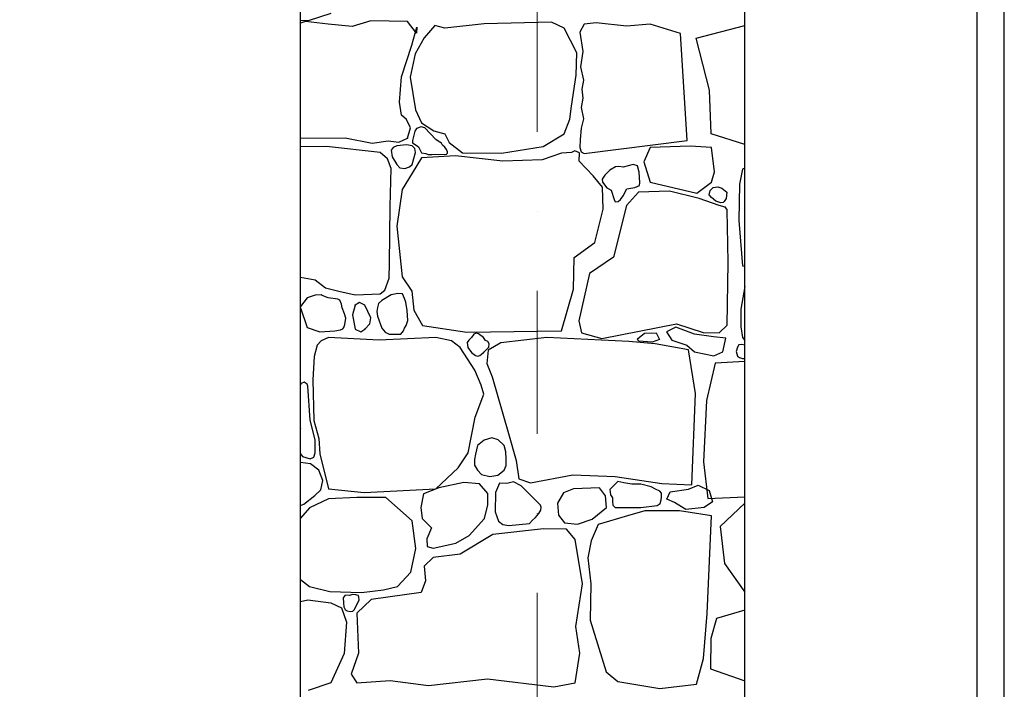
# Model space of a CAD drawing. Header units: millimetres. Extents: x 77315 to 1043159, y -108895 to -47794.
# Tile 83 of 87: x 116999 to 119183, y -96566 to -95080. Entities that reach past the tile are written whole.
import ezdxf

# ---------------------------------------------------------------- set-up
doc = ezdxf.new("R2010")
doc.units = ezdxf.units.MM
doc.header["$MEASUREMENT"] = 0
doc.linetypes.add('Dot & Dashed', pattern=[670.277762, 317.5, -176.388889, 0, -176.388874])
for name, color, linetype in [('_HATCH', 7, 'Continuous'), ('opaska', 7, 'Continuous'), ('Structural - Bearing', 7, 'Continuous'), ('Structural - Grid', 7, 'Continuous')]:
    doc.layers.add(name, color=color, linetype=linetype)

# ---------------------------------------------------------------- blocks, each defined once
blk = doc.blocks.new('*X14')
at = {"layer": '_HATCH'}
for p, q in [((117688.9, -95065.8), (117638.9, -95082.3)), ((117638.9, -95082.3), (117621.8, -95081.6)), ((117633.2, -95083.5), (117621.8, -95087.8)), ((117683.5, -95090.1), (117633.2, -95083.5)), ((117736.4, -95095.1), (117683.5, -95090.1)), ((117777.6, -95082.3), (117736.4, -95095.1)), ((117859.4, -95083.5), (117777.6, -95082.3)), ((117879.6, -95109.5), (117859.4, -95083.5)), ((117868.9, -95136.3), (117880, -95096.3)), ((117880, -95096.3), (117879.6, -95109.5)), ((117920, -95092.6), (117896.1, -95119.8)), ((117942.3, -95098.8), (117920, -95092.6)), ((118029.4, -95089.3), (117942.3, -95098.8)), ((118178.9, -95085.6), (118029.4, -95089.3)), ((118206.5, -95098.8), (118178.9, -95085.6)), ((118235, -95153.3), (118206.5, -95098.8)), ((118251.5, -95089.7), (118241.5, -95107.2)), ((118277.5, -95087.1), (118251.5, -95089.7)), ((118344.8, -95094.2), (118277.5, -95087.1)), ((118397.7, -95090.1), (118344.8, -95094.2)), ((118465.2, -95110.3), (118397.7, -95090.1)), ((118500, -95120.8), (118607.3, -95092.8)), ((117896.1, -95119.8), (117876.3, -95155.7)), ((118241.5, -95107.2), (118248.2, -95150.6)), ((118479.6, -95348.1), (118465.2, -95110.3)), ((118529.5, -95236.5), (118500, -95120.8)), ((117846.2, -95206.5), (117868.9, -95136.3)), ((117876.3, -95155.7), (117865.1, -95207.3)), ((118233.8, -95202.8), (118235, -95153.3)), ((118248.2, -95150.6), (118242.7, -95184.8)), ((118242.7, -95184.8), (118249.4, -95214)), ((117841.2, -95263.1), (117846.2, -95206.5)), ((117865.1, -95207.3), (117876.7, -95279.6)), ((118223, -95271.7), (118233.8, -95202.8)), ((118249.4, -95214), (118246.1, -95234.2)), ((118248, -95254), (118244.4, -95274.7)), ((118246.1, -95234.2), (118248, -95254)), ((118533.3, -95333.2), (118529.5, -95236.5)), ((117845.7, -95292), (117841.2, -95263.1)), ((118219.7, -95300.6), (118223, -95271.7)), ((118244.4, -95274.7), (118250, -95300.1)), ((117857.3, -95301), (117845.7, -95292)), ((117876.7, -95279.6), (117890.7, -95308.5)), ((117866, -95320), (117857.3, -95301)), ((117859.4, -95342.7), (117866, -95320)), ((117879.3, -95320.9), (117875.6, -95327.1)), ((117889.4, -95317.3), (117879.3, -95320.9)), ((117898.1, -95320), (117889.4, -95317.3)), ((117890.7, -95308.5), (117917.6, -95326.2)), ((117922.4, -95345.5), (117898.1, -95320)), ((118206.5, -95332.8), (118219.7, -95300.6)), ((118244.2, -95320.7), (118242.4, -95346)), ((118250, -95300.1), (118244.2, -95320.7)), ((117621.8, -95342.5), (117721.1, -95342.3)), ((117721.1, -95342.3), (117780.9, -95353.9)), ((117840, -95351.4), (117859.4, -95342.7)), ((117875.6, -95327.1), (117870.4, -95347.7)), ((117917.6, -95326.2), (117942.3, -95332.8)), ((117942.3, -95332.8), (117951.8, -95352.2)), ((118160.3, -95361.3), (118206.5, -95332.8)), ((118607.3, -95356.5), (118533.3, -95333.2)), ((117679.8, -95361.3), (117621.8, -95361.6)), ((117798.7, -95374.5), (117679.8, -95361.3)), ((117780.9, -95353.9), (117816.4, -95348.9)), ((117816.4, -95348.9), (117840, -95351.4)), ((117827.3, -95363.1), (117822.7, -95369.7)), ((117835.8, -95359.7), (117827.3, -95363.1)), ((117856.8, -95357.5), (117835.8, -95359.7)), ((117869.3, -95359.7), (117856.8, -95357.5)), ((117875.3, -95365.3), (117869.3, -95359.7)), ((117870.4, -95347.7), (117870.7, -95352.7)), ((117870.7, -95352.7), (117873.9, -95355.6)), ((117873.9, -95355.6), (117884, -95361.7)), ((117884, -95361.7), (117890.5, -95375.1)), ((117927.5, -95349.3), (117922.4, -95345.5)), ((117934.7, -95353.9), (117927.5, -95349.3)), ((117937.2, -95358.5), (117934.7, -95353.9)), ((117942.4, -95362.9), (117937.2, -95358.5)), ((117946.1, -95368.2), (117942.4, -95362.9)), ((117951.8, -95352.2), (117981.1, -95374.9)), ((118067.8, -95375.8), (118160.3, -95361.3)), ((118242.4, -95346), (118241.5, -95363.7)), ((118241.5, -95363.7), (118244.4, -95373)), ((118251.5, -95376.6), (118479.6, -95348.1)), ((118397.7, -95363.7), (118383.3, -95395.3)), ((118486.6, -95360.3), (118397.7, -95363.7)), ((118533.9, -95363.7), (118486.6, -95360.3)), ((118540.6, -95417.3), (118533.9, -95363.7)), ((117814.6, -95388.6), (117798.7, -95374.5)), ((117822.7, -95369.7), (117825.6, -95383.8)), ((117825.6, -95383.8), (117835.8, -95400.9)), ((117869.3, -95400.9), (117876.8, -95374.3)), ((117890.7, -95386.1), (117869.3, -95420.4)), ((117876.8, -95374.3), (117875.3, -95365.3)), ((117890.5, -95375.1), (117899.8, -95377)), ((117965.9, -95382), (117890.7, -95386.1)), ((117899.8, -95377), (117905.4, -95379.3)), ((117905.4, -95379.3), (117913.6, -95378.8)), ((117913.6, -95378.8), (117945.9, -95377.9)), ((117945.9, -95377.9), (117948.3, -95375.9)), ((117948.2, -95372.7), (117946.1, -95368.2)), ((117948.3, -95375.9), (117948.2, -95372.7)), ((118070.7, -95393.9), (117965.9, -95382)), ((117981.1, -95374.9), (118067.8, -95375.8)), ((118201.2, -95376.2), (118157.8, -95391)), ((118222.9, -95374.7), (118201.2, -95376.2)), ((118230.3, -95370.9), (118222.9, -95374.7)), ((118240.9, -95375.4), (118230.3, -95370.9)), ((118240.4, -95393.9), (118240.9, -95375.4)), ((118244.4, -95373), (118251.5, -95376.6)), ((117823.1, -95410.2), (117814.6, -95388.6)), ((117835.8, -95400.9), (117842.6, -95408.7)), ((117853.4, -95409.8), (117863.5, -95406.6)), ((117863.5, -95406.6), (117869.3, -95400.9)), ((118157.8, -95391), (118070.7, -95393.9)), ((118270.9, -95426.5), (118240.4, -95393.9)), ((118320.6, -95406), (118308.5, -95413.6)), ((118328.4, -95405.9), (118320.6, -95406)), ((118337.8, -95406.7), (118328.4, -95405.9)), ((118360.2, -95400.9), (118337.8, -95406.7)), ((118369.5, -95404.1), (118360.2, -95400.9)), ((118373.2, -95418), (118369.5, -95404.1)), ((118383.3, -95395.3), (118397.7, -95440.4)), ((117820.9, -95494.4), (117823.1, -95410.2)), ((117842.6, -95408.7), (117853.4, -95409.8)), ((117869.3, -95420.4), (117847.8, -95456.7)), ((118291.6, -95451.7), (118270.9, -95426.5)), ((118297.3, -95424.8), (118291.5, -95433.4)), ((118308.5, -95413.6), (118297.3, -95424.8)), ((118374.7, -95440.7), (118373.2, -95418)), ((118533.9, -95440.4), (118540.6, -95417.3)), ((118602.8, -95411.3), (118595.6, -95444.8)), ((118607.3, -95409.1), (118602.8, -95411.3)), ((118291.5, -95433.4), (118291.6, -95440.4)), ((118291.6, -95440.4), (118301.4, -95453.1)), ((118293.2, -95500), (118291.6, -95451.7)), ((118346.1, -95454.8), (118363.8, -95451.8)), ((118363.8, -95451.8), (118374.3, -95447.5)), ((118374.3, -95447.5), (118374.7, -95440.7)), ((118397.7, -95440.4), (118500.8, -95464.9)), ((118500.8, -95464.9), (118533.9, -95440.4)), ((118530.4, -95458.6), (118537.7, -95451.9)), ((118537.7, -95451.9), (118547.7, -95450.7)), ((118547.7, -95450.7), (118556.9, -95453.9)), ((118595.6, -95444.8), (118594, -95525.7)), ((117847.8, -95456.7), (117835.8, -95538)), ((118301.4, -95453.1), (118311.4, -95458.1)), ((118311.4, -95458.1), (118317.6, -95478.6)), ((118332.1, -95478.7), (118338, -95470.4)), ((118338, -95470.4), (118346.1, -95454.8)), ((118371.6, -95462.5), (118345.2, -95492.2)), ((118440.2, -95460), (118371.6, -95462.5)), ((118506.2, -95476.9), (118440.2, -95460)), ((118528.7, -95468.3), (118530.4, -95458.6)), ((118533.9, -95474.6), (118528.7, -95468.3)), ((118556.9, -95453.9), (118568, -95462.4)), ((118568, -95462.4), (118566.1, -95476.6)), ((117819.6, -95619.9), (117820.9, -95494.4)), ((118345.2, -95492.2), (118316.3, -95606.9)), ((118317.6, -95478.6), (118319.8, -95484)), ((118319.8, -95484), (118326.4, -95483.2)), ((118326.4, -95483.2), (118332.1, -95478.7)), ((118550.8, -95492.2), (118506.2, -95476.9)), ((118543, -95482.4), (118533.9, -95474.6)), ((118554.2, -95486.3), (118543, -95482.4)), ((118564.2, -95495.9), (118550.8, -95492.2)), ((118559.2, -95485.7), (118554.2, -95486.3)), ((118561.8, -95482.9), (118559.2, -95485.7)), ((118566.1, -95476.6), (118561.8, -95482.9)), ((118274.6, -95573.9), (118293.2, -95500)), ((118568.4, -95501), (118564.2, -95495.9)), ((118568.6, -95505), (118568.4, -95501)), ((118569, -95538.8), (118568.6, -95505)), ((117835.8, -95538), (117847.4, -95650.7)), ((118570.6, -95618.5), (118569, -95538.8)), ((118594, -95525.7), (118602.8, -95626)), ((118228.8, -95607.8), (118274.6, -95573.9)), ((117818.8, -95653.5), (117819.6, -95619.9)), ((118227.2, -95677.5), (118228.8, -95607.8)), ((118316.3, -95606.9), (118262.7, -95642.8)), ((118568.1, -95757.6), (118570.6, -95618.5)), ((118602.8, -95626), (118607.3, -95627)), ((118262.7, -95642.8), (118239.1, -95748.1)), ((117621.8, -95651.2), (117654.2, -95656.7)), ((117654.2, -95656.7), (117677.1, -95674.9)), ((117808.8, -95679.7), (117818.8, -95653.5)), ((117847.4, -95650.7), (117868.9, -95682.5)), ((117654.1, -95691.3), (117636.5, -95697.3)), ((117667.4, -95690.3), (117654.1, -95691.3)), ((117670.3, -95691.6), (117667.4, -95690.3)), ((117683.5, -95697.3), (117670.3, -95691.6)), ((117677.1, -95674.9), (117706.8, -95681.8)), ((117706.8, -95681.8), (117743.5, -95690.1)), ((117743.5, -95690.1), (117798.7, -95688.3)), ((117798.7, -95688.3), (117808.8, -95679.7)), ((117823.2, -95690.3), (117802, -95702.7)), ((117837.8, -95687), (117823.2, -95690.3)), ((117848.1, -95688.4), (117837.8, -95687)), ((117852.3, -95698.6), (117848.1, -95688.4)), ((117868.9, -95682.5), (117873, -95724.2)), ((118201.2, -95770), (118227.2, -95677.5)), ((118607.3, -95671.7), (118598.6, -95721.9)), ((117636.5, -95697.3), (117621.8, -95715.9)), ((117705.1, -95699.8), (117683.5, -95697.3)), ((117709.1, -95701.9), (117705.1, -95699.8)), ((117713, -95711), (117709.1, -95701.9)), ((117714.5, -95718.8), (117713, -95711)), ((117743, -95713), (117737.6, -95734.9)), ((117753.1, -95707.6), (117743, -95713)), ((117764.8, -95713), (117753.1, -95707.6)), ((117778, -95741.1), (117764.8, -95713)), ((117795.2, -95709.8), (117792.6, -95718.7)), ((117802, -95702.7), (117795.2, -95709.8)), ((117855.3, -95706.3), (117852.3, -95698.6)), ((117858.8, -95725.1), (117855.3, -95706.3)), ((117621.8, -95718.8), (117636.5, -95763)), ((117719.7, -95732.3), (117714.5, -95718.8)), ((117722.3, -95742.3), (117719.7, -95732.3)), ((117737.6, -95734.9), (117743, -95766.7)), ((117792.6, -95718.7), (117791.3, -95727.5)), ((117791.3, -95727.5), (117792.9, -95737.4)), ((117859.8, -95747.3), (117858.8, -95725.1)), ((117873, -95724.2), (117892.4, -95758)), ((118598.6, -95721.9), (118599.1, -95761.6)), ((117717.8, -95763), (117720.1, -95756.3)), ((117720.1, -95756.3), (117722.3, -95742.3)), ((117764.8, -95766.7), (117776, -95754.3)), ((117776, -95754.3), (117778, -95741.1)), ((117792.9, -95737.4), (117802, -95764.6)), ((117856, -95758.2), (117859.8, -95747.3)), ((118239.1, -95748.1), (118245.3, -95774.9)), ((118290.7, -95787.3), (118455.9, -95754.3)), ((118455.9, -95754.3), (118515.3, -95774.1)), ((118550.8, -95774.9), (118568.1, -95757.6)), ((117636.5, -95763), (117664.5, -95772.5)), ((117664.5, -95772.5), (117698.4, -95770.4)), ((117698.4, -95770.4), (117710.3, -95768.3)), ((117710.3, -95768.3), (117716.1, -95766.1)), ((117716.1, -95766.1), (117717.8, -95763)), ((117743, -95766.7), (117756, -95772.1)), ((117756, -95772.1), (117764.8, -95766.7)), ((117802, -95764.6), (117809.7, -95772.9)), ((117809.7, -95772.9), (117818.4, -95777.6)), ((117818.4, -95777.6), (117830.8, -95777.8)), ((117830.8, -95777.8), (117844.5, -95777.5)), ((117844.5, -95777.5), (117847.3, -95774.1)), ((117847.3, -95774.1), (117850.3, -95770.1)), ((117850.3, -95770.1), (117852.3, -95764.6)), ((117852.3, -95764.6), (117856, -95758.2)), ((117892.4, -95758), (117991, -95773.3)), ((117991, -95773.3), (118201.2, -95770)), ((118006.5, -95777.8), (118001, -95784.8)), ((118011.8, -95775.5), (118006.5, -95777.8)), ((118017.1, -95776.6), (118011.8, -95775.5)), ((118027.8, -95784.8), (118017.1, -95776.6)), ((118245.3, -95774.9), (118290.7, -95787.3)), ((118369.5, -95787.7), (118384.7, -95775.4)), ((118384.7, -95775.4), (118411.2, -95774.5)), ((118411.2, -95774.5), (118418, -95789.2)), ((118454.3, -95762.2), (118434.2, -95772.5)), ((118434.2, -95772.5), (118446, -95791.1)), ((118495.6, -95777.9), (118454.3, -95762.2)), ((118537.8, -95783.8), (118495.6, -95777.9)), ((118515.3, -95774.1), (118550.8, -95774.9)), ((118599.1, -95761.6), (118602.4, -95784.8)), ((117667.8, -95792.3), (117659.2, -95802.2)), ((117684.3, -95784.8), (117667.8, -95792.3)), ((117796.6, -95791), (117684.3, -95784.8)), ((117922.4, -95784.8), (117796.6, -95791)), ((117956.8, -95792.3), (117922.4, -95784.8)), ((117975.8, -95807.1), (117956.8, -95792.3)), ((117995, -95791), (117991.5, -95796.4)), ((117991.5, -95796.4), (117993.3, -95806.8)), ((118001, -95784.8), (117995, -95791)), ((118032.4, -95791.4), (118027.8, -95784.8)), ((118037.3, -95793.9), (118032.4, -95791.4)), ((118040.4, -95799.2), (118037.3, -95793.9)), ((118066.2, -95796.8), (118038.5, -95813.3)), ((118039.6, -95806.4), (118040.4, -95799.2)), ((118168.1, -95784.8), (118066.2, -95796.8)), ((118350.2, -95793.9), (118168.1, -95784.8)), ((118408.4, -95799.3), (118350.2, -95793.9)), ((118371.9, -95793.1), (118369.5, -95787.7)), ((118401.9, -95795.6), (118371.9, -95793.1)), ((118418, -95789.2), (118401.9, -95795.6)), ((118483, -95812.4), (118408.4, -95799.3)), ((118446, -95791.1), (118478.9, -95801.9)), ((118565.2, -95786.7), (118537.8, -95783.8)), ((118558.9, -95816.7), (118565.2, -95786.7)), ((118594.3, -95801.5), (118591.5, -95806.5)), ((118601, -95800.3), (118594.3, -95801.5)), ((118607.3, -95802.3), (118601, -95800.3)), ((118602.4, -95784.8), (118607.3, -95791.6)), ((117659.2, -95802.2), (117652.1, -95827)), ((118008.4, -95857.1), (117975.8, -95807.1)), ((117993.3, -95806.8), (118001, -95817.9)), ((118001, -95817.9), (118010.3, -95825.2)), ((118019.9, -95825.1), (118023.3, -95821.6)), ((118023.3, -95821.6), (118027.8, -95817.9)), ((118027.8, -95817.9), (118039.6, -95806.4)), ((118038.5, -95813.3), (118035.6, -95842.6)), ((118478.9, -95801.9), (118496.1, -95816.7)), ((118498, -95909.5), (118483, -95812.4)), ((118496.1, -95816.7), (118539.2, -95825.5)), ((118539.2, -95825.5), (118558.9, -95816.7)), ((118591.5, -95806.5), (118588.7, -95815.7)), ((118588.7, -95815.7), (118591.5, -95826.7)), ((117652.1, -95827), (117649.3, -95879)), ((118010.3, -95825.2), (118015, -95826.6)), ((118015, -95826.6), (118019.9, -95825.1)), ((118035.6, -95842.6), (118047.4, -95871.9)), ((118541.8, -95842.2), (118522.4, -95925.1)), ((118607.3, -95838.2), (118541.8, -95842.2)), ((118591.5, -95826.7), (118595.5, -95829.7)), ((118595.5, -95829.7), (118602.2, -95831.2)), ((118602.2, -95831.2), (118607.3, -95831.4)), ((118022.8, -95890.9), (118008.4, -95857.1)), ((117623.5, -95886.8), (117621.8, -95889.9)), ((117630.1, -95884.4), (117623.5, -95886.8)), ((117636.4, -95888.6), (117630.1, -95884.4)), ((117638.1, -95892.6), (117636.4, -95888.6)), ((117649.3, -95879), (117651.3, -95969.4)), ((118047.4, -95871.9), (118083.1, -95998.3)), ((117643.4, -95968.3), (117638.1, -95892.6)), ((118009.6, -95961.5), (118028.6, -95910.8)), ((118028.6, -95910.8), (118022.8, -95890.9)), ((118490.1, -96112.2), (118498, -95909.5)), ((118522.4, -95925.1), (118515.9, -96060.8)), ((117654.7, -96011.7), (117643.4, -95968.3)), ((117651.3, -95969.4), (117662.5, -96009)), ((117993.9, -96040.8), (118009.6, -95961.5)), ((117621.8, -95986.6), (117621.9, -95987.1)), ((117621.9, -95987.1), (117621.8, -95987.5)), ((117654.5, -96040.8), (117654.7, -96011.7)), ((117662.5, -96009), (117664.5, -96043.3)), ((118029.4, -96012.4), (118014.8, -96024.4)), ((118046.4, -96007.6), (118029.4, -96012.4)), ((118060.2, -96011.7), (118046.4, -96007.6)), ((118073.5, -96024.4), (118060.2, -96011.7)), ((118083.1, -95998.3), (118100.4, -96057.7)), ((117651.6, -96050.1), (117654.5, -96040.8)), ((117971.6, -96074.2), (117993.9, -96040.8)), ((118014.8, -96024.4), (118010.1, -96043.9)), ((118077.3, -96038.7), (118073.5, -96024.4)), ((118077.8, -96054.3), (118077.3, -96038.7)), ((117621.8, -96042.8), (117626.5, -96049.3)), ((117632.7, -96063.5), (117621.8, -96062.2)), ((117626.5, -96049.3), (117643.1, -96054.5)), ((117644.4, -96065.3), (117632.7, -96063.5)), ((117643.1, -96054.5), (117651.6, -96050.1)), ((117664.5, -96043.3), (117684.3, -96120.5)), ((118008.2, -96055.9), (118008, -96068.4)), ((118010.1, -96043.9), (118008.2, -96055.9)), ((118077.9, -96069.3), (118077.8, -96054.3)), ((118100.4, -96057.7), (118106.2, -96098.6)), ((118515.9, -96060.8), (118525.9, -96142.5)), ((117662.8, -96079.2), (117644.4, -96065.3)), ((117671.7, -96102.5), (117662.8, -96079.2)), ((117922.4, -96120.5), (117971.6, -96074.2)), ((118008, -96068.4), (118014.8, -96079.6)), ((118014.8, -96079.6), (118023.5, -96089)), ((118059.8, -96090.1), (118073.5, -96079.6)), ((118073.5, -96079.6), (118077.9, -96069.3)), ((117667, -96122.6), (117671.7, -96102.5)), ((117984, -96106.8), (117929.1, -96118.4)), ((118019.1, -96109.7), (117984, -96106.8)), ((118023.5, -96089), (118042.1, -96093.5)), ((118042.1, -96093.5), (118059.8, -96090.1)), ((118094.3, -96105.3), (118079.9, -96109)), ((118111.6, -96113.8), (118094.3, -96105.3)), ((118106.2, -96098.6), (118132.2, -96107.2)), ((118132.2, -96107.2), (118226.3, -96089.9)), ((118226.3, -96089.9), (118320, -96093.2)), ((118320, -96093.2), (118423.7, -96108.9)), ((118326, -96104.5), (118320, -96110.1)), ((118339, -96107.5), (118326, -96104.5)), ((117653.7, -96135.6), (117667, -96122.6)), ((117684.3, -96120.5), (117763.2, -96128.7)), ((117763.2, -96128.7), (117922.4, -96120.5)), ((117929.1, -96118.4), (117894.9, -96132)), ((118037.7, -96131.2), (118019.1, -96109.7)), ((118054.4, -96129.1), (118053.8, -96171.6)), ((118063.7, -96108.5), (118054.4, -96129.1)), ((118079.9, -96109), (118063.7, -96108.5)), ((118154.5, -96156.8), (118111.6, -96113.8)), ((118227.2, -96120.9), (118205.7, -96129.9)), ((118285, -96118.4), (118227.2, -96120.9)), ((118298.6, -96136.1), (118285, -96118.4)), ((118320, -96110.1), (118308.5, -96122.1)), ((118308.5, -96122.1), (118309.5, -96133.9)), ((118356.8, -96110.5), (118339, -96107.5)), ((118377, -96110.1), (118356.8, -96110.5)), ((118399.9, -96116.2), (118377, -96110.1)), ((118409.7, -96121.6), (118399.9, -96116.2)), ((118419, -96126.2), (118409.7, -96121.6)), ((118422.5, -96130), (118419, -96126.2)), ((118423.7, -96108.9), (118490.1, -96112.2)), ((118434.3, -96143.9), (118442.1, -96127.6)), ((118442.1, -96127.6), (118482.4, -96121.6)), ((118482.4, -96121.6), (118504.1, -96112.6)), ((118504.1, -96112.6), (118528.2, -96124.6)), ((118528.2, -96124.6), (118536, -96149.3)), ((117629.3, -96154.4), (117653.7, -96135.6)), ((117684.3, -96143.2), (117642.2, -96162.6)), ((117747.1, -96139.9), (117684.3, -96143.2)), ((117811.5, -96140.3), (117747.1, -96139.9)), ((117837.1, -96162.6), (117811.5, -96140.3)), ((117894.9, -96132), (117888.6, -96161.9)), ((118037.3, -96156), (118037.7, -96131.2)), ((118205.7, -96129.9), (118191.9, -96152.3)), ((118300.9, -96162.1), (118298.6, -96136.1)), ((118309.5, -96133.9), (118314.3, -96140.9)), ((118314.3, -96140.9), (118314.1, -96148.1)), ((118314.1, -96148.1), (118315, -96156.6)), ((118419.8, -96153.3), (118421.7, -96145.2)), ((118421.7, -96145.2), (118422.6, -96138.6)), ((118422.6, -96138.6), (118422.5, -96130)), ((118451.7, -96151.1), (118434.3, -96143.9)), ((118477, -96166.8), (118451.7, -96151.1)), ((118536, -96149.3), (118517.3, -96161.9)), ((118525.9, -96142.5), (118607.3, -96138.3)), ((117621.8, -96157.9), (117629.3, -96154.4)), ((117642.2, -96162.6), (117621.8, -96185.6)), ((117869.3, -96191.5), (117837.1, -96162.6)), ((117888.6, -96161.9), (117892, -96186.9)), ((118030.1, -96186.6), (118037.3, -96156)), ((118053.8, -96171.6), (118061.3, -96192.5)), ((118150.3, -96175.2), (118155.1, -96168.2)), ((118156.1, -96161.1), (118154.5, -96156.8)), ((118155.1, -96168.2), (118156.1, -96161.1)), ((118191.9, -96152.3), (118194.6, -96179.1)), ((118268.9, -96187.7), (118300.9, -96162.1)), ((118315, -96156.6), (118320, -96162.1)), ((118320, -96162.1), (118377, -96162.1)), ((118385.7, -96169.2), (118347.7, -96180.7)), ((118377, -96162.1), (118413.3, -96157.7)), ((118424.1, -96169.2), (118385.7, -96169.2)), ((118413.3, -96157.7), (118419.8, -96153.3)), ((118462.5, -96169.2), (118424.1, -96169.2)), ((118533.4, -96180.9), (118462.5, -96169.2)), ((118517.3, -96161.9), (118477, -96166.8)), ((118607.3, -96152.5), (118552.7, -96204.4)), ((117877.9, -96253), (117869.3, -96191.5)), ((117892, -96186.9), (117912.6, -96207.1)), ((117996, -96224.5), (118030.1, -96186.6)), ((118061.3, -96192.5), (118070.9, -96199.5)), ((118130.2, -96197.4), (118136.5, -96190.3)), ((118136.4, -96190.6), (118143.4, -96184.4)), ((118143.4, -96184.4), (118150.3, -96175.2)), ((118194.6, -96179.1), (118207.8, -96196)), ((118236.2, -96198.9), (118268.9, -96187.7)), ((118307.7, -96192.3), (118282, -96200)), ((118347.7, -96180.7), (118307.7, -96192.3)), ((118524, -96397), (118533.4, -96180.9)), ((117912.6, -96207.1), (117902.3, -96231.5)), ((118160.7, -96209.6), (118048.4, -96222)), ((118070.9, -96199.5), (118083.9, -96201.8)), ((118083.9, -96201.8), (118130.2, -96197.4)), ((118212.3, -96210.4), (118160.7, -96209.6)), ((118207.8, -96196), (118236.2, -96198.9)), ((118231.3, -96233.4), (118212.3, -96210.4)), ((118282, -96200), (118266.9, -96235.8)), ((118552.7, -96204.4), (118562.5, -96286.2)), ((117902.3, -96231.5), (117902.7, -96248.8)), ((117966.3, -96241.4), (117996, -96224.5)), ((118048.4, -96222), (117976.2, -96265.8)), ((118247.4, -96331.8), (118231.3, -96233.4)), ((118266.9, -96235.8), (118259.4, -96273.5)), ((117866.8, -96305.4), (117877.9, -96253)), ((117902.7, -96248.8), (117915.9, -96252.5)), ((117915.9, -96252.5), (117966.3, -96241.4)), ((117915.9, -96272.8), (117896.5, -96292.6)), ((117976.2, -96265.8), (117915.9, -96272.8)), ((118259.4, -96273.5), (118265.9, -96331.5)), ((117896.5, -96292.6), (117899.4, -96324.8)), ((118562.5, -96286.2), (118607.3, -96350.3)), ((117621.8, -96322), (117642.2, -96337.6)), ((117837.1, -96337.6), (117866.8, -96305.4)), ((117899.4, -96324.8), (117889.9, -96350.8)), ((117642.2, -96337.6), (117687.2, -96348.3)), ((117757, -96350.4), (117806.1, -96344.6)), ((117806.1, -96344.6), (117837.1, -96337.6)), ((118232.9, -96425.9), (118247.4, -96331.8)), ((118265.9, -96331.5), (118264.3, -96412.3)), ((117621.8, -96370.7), (117638.1, -96367.3)), ((117638.1, -96367.3), (117688.9, -96373.5)), ((117687.2, -96348.3), (117757, -96350.4)), ((117720.8, -96356.6), (117716.9, -96362.3)), ((117716.9, -96362.3), (117717.4, -96373.4)), ((117729.7, -96357.3), (117720.8, -96356.6)), ((117738.1, -96355.5), (117729.7, -96357.3)), ((117745, -96355.7), (117738.1, -96355.5)), ((117742, -96388.3), (117751.7, -96366.8)), ((117747.1, -96356.6), (117745, -96355.7)), ((117750.5, -96357.1), (117747.1, -96356.6)), ((117778.5, -96366.1), (117747.1, -96396.6)), ((117751.5, -96361.2), (117750.5, -96357.1)), ((117751.7, -96366.8), (117751.5, -96361.2)), ((117889.9, -96350.8), (117778.5, -96366.1)), ((117688.9, -96373.5), (117713.2, -96384.6)), ((117713.2, -96384.6), (117724, -96416.4)), ((117717.4, -96373.4), (117718.2, -96382.2)), ((117718.2, -96382.2), (117720.8, -96388.3)), ((117720.8, -96388.3), (117725.2, -96391.5)), ((117738.3, -96392), (117742, -96388.3)), ((118607.3, -96389.8), (118544.4, -96408.6)), ((117725.2, -96391.5), (117732.1, -96393)), ((117732.1, -96393), (117738.3, -96392)), ((117747.1, -96396.6), (117750.8, -96485)), ((118264.3, -96412.3), (118300.2, -96526.6)), ((118516.2, -96497.2), (118524, -96397)), ((118544.4, -96408.6), (118531.9, -96452.7)), ((117724, -96416.4), (117718.6, -96485.8)), ((118241.6, -96485), (118232.9, -96425.9)), ((118531.9, -96452.7), (118531.1, -96519.9)), ((117718.6, -96485.8), (117688.9, -96551.4)), ((117750.8, -96485), (117734.3, -96532)), ((118231.3, -96551.4), (118241.6, -96485)), ((118500.6, -96554), (118516.2, -96497.2)), ((118531.1, -96519.9), (118607.3, -96546.4)), ((117734.3, -96532), (117747.1, -96551.4)), ((117906, -96556.8), (118036.5, -96541.9)), ((118036.5, -96541.9), (118184.2, -96559.7)), ((118300.2, -96526.6), (118325.8, -96548.1)), ((117688.9, -96551.4), (117638.9, -96567.9)), ((117747.1, -96551.4), (117821, -96546)), ((117821, -96546), (117906, -96556.8)), ((118184.2, -96559.7), (118231.3, -96551.4)), ((118325.8, -96548.1), (118419.1, -96563.8)), ((118419.1, -96563.8), (118500.6, -96554))]:
    blk.add_line(p, q, dxfattribs=at)
for p in [(117859.4, -95342.7), (118564.2, -95495.9), (117743, -95713), (117764.8, -95766.7), (118027.8, -95817.9)]:
    blk.add_point(p, dxfattribs=at)

msp = doc.modelspace()

# ---------------------------------------------------------------- linework, layer by layer
at = {"layer": 'opaska'}
for points in [[(119183.2, -98297.5), (119183.2, -92257.8), (112321.2, -92257.8)], [(119123.2, -98297.5), (119123.2, -92317.8), (112325.6, -92317.8)]]:
    msp.add_lwpolyline(points, dxfattribs=at)
at = {"layer": 'Structural - Bearing'}
msp.add_line((118607.3, -105477.2), (118607.3, -92877.8), dxfattribs=at)
msp.add_lwpolyline([(117621.8, -93967.8), (114233.3, -93967.8), (114233.3, -104498.1), (117621.8, -104498.1)], close=True, dxfattribs=at)
at = {"layer": 'Structural - Grid', "linetype": 'Dot & Dashed', "lineweight": 15}
msp.add_line((118146.9, -107395.1), (118146.9, -90541.9), dxfattribs=at)

# ---------------------------------------------------------------- block references
at = {"layer": '_HATCH'}
msp.add_blockref('*X14', (0, 0), dxfattribs=at)

doc.saveas('drawing.dxf')
